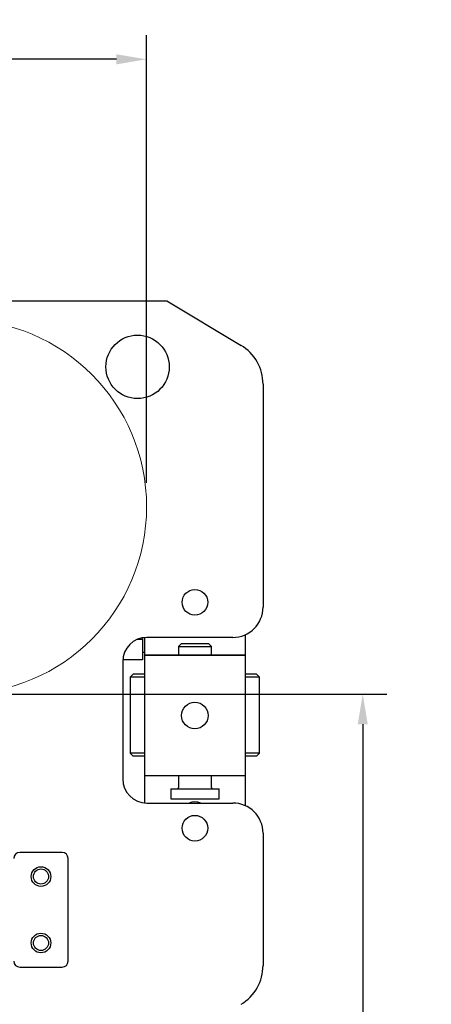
# Model space of a CAD drawing. Header units: millimetres. Extents: x 7592 to 10531, y 3981 to 6059.
# Tile 37 of 130: x 8894 to 9030, y 5517 to 5843. Entities that reach past the tile are written whole.
import ezdxf
from ezdxf.lldxf.tags import DXFTag

# ---------------------------------------------------------------- set-up
doc = ezdxf.new("R2010")
doc.units = ezdxf.units.MM
tags = doc.linetypes.add('DASHED', pattern=[25.72, 12.86, -12.86]).pattern_tags.tags
tags[6:7] = [DXFTag(74, 4), DXFTag(75, 0), DXFTag(340, '0'), DXFTag(46, 0.0), DXFTag(50, 0.0), DXFTag(44, 0.0), DXFTag(45, 0.0)]
tags[4:5] = [DXFTag(74, 4), DXFTag(75, 0), DXFTag(340, '0'), DXFTag(46, 0.0), DXFTag(50, 0.0), DXFTag(44, 0.0), DXFTag(45, 0.0)]
doc.dimstyles.get("Standard").update_dxf_attribs({"dimtxt": 20, "dimasz": 10, "dimexe": 8, "dimexo": 8, "dimgap": 10, "dimtad": 0, "dimtih": 1, "dimtoh": 1, "dimdsep": 46, "dimtxsty": 'Standard', "dimcen": 0.09, "dimadec": 0, "dimazin": 0, "dimtfac": 1, "dimtofl": 0, "dimtmove": 0, "dimatfit": 3, "dimfxl": 0, "dimtolj": 1, "dimtzin": 0, "dimarcsym": 0})

# ---------------------------------------------------------------- blocks, each defined once
blk = doc.blocks.new('*D18')
at = {"color": 0, "lineweight": -2}
for p, q in [((8174.4, 5667.5), (8174.4, 5838.25)), ((8935.9, 5690.04), (8935.9, 5838.25)), ((8184.4, 5830.25), (8518.49, 5830.25)), ((8925.9, 5830.25), (8591.82, 5830.25))]:
    blk.add_line(p, q, dxfattribs=at)
at = {"color": 0, "lineweight": 18}
for points in [[(8184.4, 5831.91), (8184.4, 5828.58), (8174.4, 5830.25)], [(8925.9, 5831.91), (8925.9, 5828.58), (8935.9, 5830.25)]]:
    blk.add_solid(points, dxfattribs=at)
at = {"layer": 'Defpoints', "color": 0, "lineweight": 18}
for p in [(8935.9, 5830.25), (8935.9, 5682.04), (8174.4, 5659.5)]:
    blk.add_point(p, dxfattribs=at)
at = {"color": 0, "lineweight": 18, "insert": (8555.15, 5830.25), "char_height": 20, "attachment_point": 5}
blk.add_mtext('\\A1;762', dxfattribs=at)
blk = doc.blocks.new('*D19')
at = {"color": 0, "lineweight": -2}
for p, q in [((8881.9, 5620.04), (9015.51, 5620.04)), ((9007.51, 5610.04), (9007.51, 5341.85)), ((9007.51, 5033.65), (9007.51, 5301.85)), ((8774.9, 5023.65), (9015.51, 5023.65))]:
    blk.add_line(p, q, dxfattribs=at)
at = {"color": 0, "lineweight": 18}
for points in [[(9005.85, 5610.04), (9009.18, 5610.04), (9007.51, 5620.04)], [(9005.85, 5033.65), (9009.18, 5033.65), (9007.51, 5023.65)]]:
    blk.add_solid(points, dxfattribs=at)
at = {"layer": 'Defpoints', "color": 0, "lineweight": 18}
for p in [(8873.9, 5620.04), (8766.9, 5023.65), (9007.51, 5023.65)]:
    blk.add_point(p, dxfattribs=at)
at = {"color": 0, "lineweight": 18, "insert": (9007.51, 5321.85), "char_height": 20, "attachment_point": 5}
blk.add_mtext('\\A1;600', dxfattribs=at)

msp = doc.modelspace()

# ---------------------------------------------------------------- linework, layer by layer
at = {"linetype": 'Continuous'}
for p, q in [((8665.201, 5750.312), (8942.609, 5750.312)), ((8942.609, 5750.312), (8967.21, 5735.509)), ((8974.476, 5722.656), (8974.476, 5648.792)), ((8934.505, 5638.115), (8932.754, 5638.115)), ((8934.505, 5638.655), (8934.505, 5638.115)), ((8934.505, 5638.115), (8934.505, 5631.418)), ((8935.255, 5638.759), (8935.255, 5636.913)), ((8964.476, 5638.792), (8935.974, 5638.792)), ((8968.555, 5639.662), (8968.555, 5636.913)), ((8935.255, 5636.913), (8935.255, 5632.913)), ((8947.455, 5636.813), (8946.455, 5635.813)), ((8946.455, 5635.813), (8957.355, 5635.813)), ((8946.455, 5635.813), (8946.455, 5632.912)), ((8947.455, 5636.813), (8956.355, 5636.813)), ((8957.355, 5635.813), (8956.355, 5636.813)), ((8957.355, 5632.912), (8957.355, 5635.813)), ((8968.555, 5636.913), (8968.555, 5632.913)), ((8934.505, 5633.912), (8935.255, 5633.912)), ((8935.255, 5632.913), (8968.555, 5632.913)), ((8935.255, 5632.913), (8935.255, 5624.913)), ((8968.555, 5632.913), (8935.255, 5632.913)), ((8968.555, 5632.913), (8968.555, 5624.913)), ((8927.974, 5630.792), (8927.974, 5591.948)), ((8934.505, 5631.418), (8927.999, 5631.418)), ((8931.505, 5626.613), (8930.505, 5625.613)), ((8935.254, 5625.613), (8930.505, 5625.613)), ((8930.505, 5625.613), (8930.505, 5600.413)), ((8935.254, 5626.613), (8931.505, 5626.613)), ((8972.305, 5626.613), (8968.555, 5626.613)), ((8973.305, 5625.613), (8968.555, 5625.613)), ((8973.305, 5625.613), (8972.305, 5626.613)), ((8973.305, 5600.413), (8973.305, 5625.613)), ((8935.255, 5624.913), (8935.255, 5600.913)), ((8968.555, 5624.913), (8968.555, 5600.913)), ((8935.254, 5600.413), (8930.505, 5600.413)), ((8930.505, 5600.413), (8931.505, 5599.413)), ((8935.254, 5599.413), (8931.505, 5599.413)), ((8935.255, 5600.913), (8935.255, 5592.913)), ((8968.555, 5600.913), (8968.555, 5592.913)), ((8973.305, 5600.413), (8968.555, 5600.413)), ((8972.305, 5599.413), (8968.555, 5599.413)), ((8972.305, 5599.413), (8973.305, 5600.413)), ((8968.555, 5592.913), (8935.255, 5592.913)), ((8935.255, 5592.913), (8935.255, 5588.913)), ((8968.555, 5592.913), (8935.255, 5592.913)), ((8946.455, 5592.913), (8946.455, 5589.113)), ((8957.355, 5589.113), (8957.355, 5592.913)), ((8968.555, 5592.913), (8968.555, 5588.913)), ((8935.255, 5588.913), (8935.255, 5583.98)), ((8943.905, 5588.613), (8959.905, 5588.613)), ((8943.905, 5588.613), (8943.905, 5585.313)), ((8959.905, 5585.313), (8959.905, 5588.613)), ((8968.555, 5588.913), (8968.555, 5583.078)), ((8935.974, 5583.948), (8964.476, 5583.948)), ((8943.905, 5585.313), (8959.905, 5585.313)), ((8974.476, 5573.948), (8974.476, 5530.135)), ((8907.905, 5567.596), (8893.905, 5567.596)), ((8909.905, 5531.596), (8909.905, 5565.596)), ((8893.905, 5529.596), (8907.905, 5529.596))]:
    msp.add_line(p, q, dxfattribs=at)
at = {"linetype": 'DASHED', "lineweight": 18}
msp.add_circle((8873.905, 5682.045), 62, dxfattribs=at)
at = {"linetype": 'Continuous'}
for centre, radius in [((8932.905, 5728.39), 10.5), ((8951.905, 5650.413), 4.25), ((8951.905, 5612.913), 4.4), ((8951.905, 5575.598), 4.25), ((8900.905, 5559.596), 3.25), ((8900.905, 5559.596), 2.5), ((8900.905, 5537.596), 3.25), ((8900.905, 5537.596), 2.5)]:
    msp.add_circle(centre, radius, dxfattribs=at)
for centre, radius, start, end in [((8959.476, 5722.656), 15, 0, 58.96329), ((8964.476, 5648.792), 10, 270, 0), ((8935.974, 5630.792), 8, 90, 180), ((8935.974, 5591.948), 8, 180, 270), ((8945.955, 5589.113), 0.5, 270, 0), ((8957.855, 5589.113), 0.5, 180, 270), ((8951.905, 5578.913), 5.4, 68.80501, 111.195), ((8964.476, 5573.948), 10, 0, 90), ((8893.905, 5565.596), 2, 90, 180), ((8907.905, 5565.596), 2, 0, 90), ((8893.905, 5531.596), 2, 180, 270), ((8907.905, 5531.596), 2, 270, 0), ((8959.476, 5530.135), 15, 301.03671, 0)]:
    msp.add_arc(centre, radius, start, end, dxfattribs=at)

# ---------------------------------------------------------------- dimensions: what is measured, and where the dimension line sits
at = {"lineweight": 18}
dim = msp.add_linear_dim(base=(8935.905, 5830.247), p1=(8174.405, 5659.496), p2=(8935.905, 5682.045), text='762', dimstyle='Standard', dxfattribs=at)
dim.commit()
dim.dimension.update_dxf_attribs({"geometry": '*D18', "text_midpoint": (8555.155, 5830.247)})
dim = msp.add_linear_dim(base=(9007.514, 5023.646), p1=(8873.905, 5620.045), p2=(8766.905, 5023.646), angle=90, text='600', dimstyle='Standard', dxfattribs=at)
dim.commit()
dim.dimension.update_dxf_attribs({"geometry": '*D19', "text_midpoint": (9007.514, 5321.845)})

doc.saveas('drawing.dxf')
